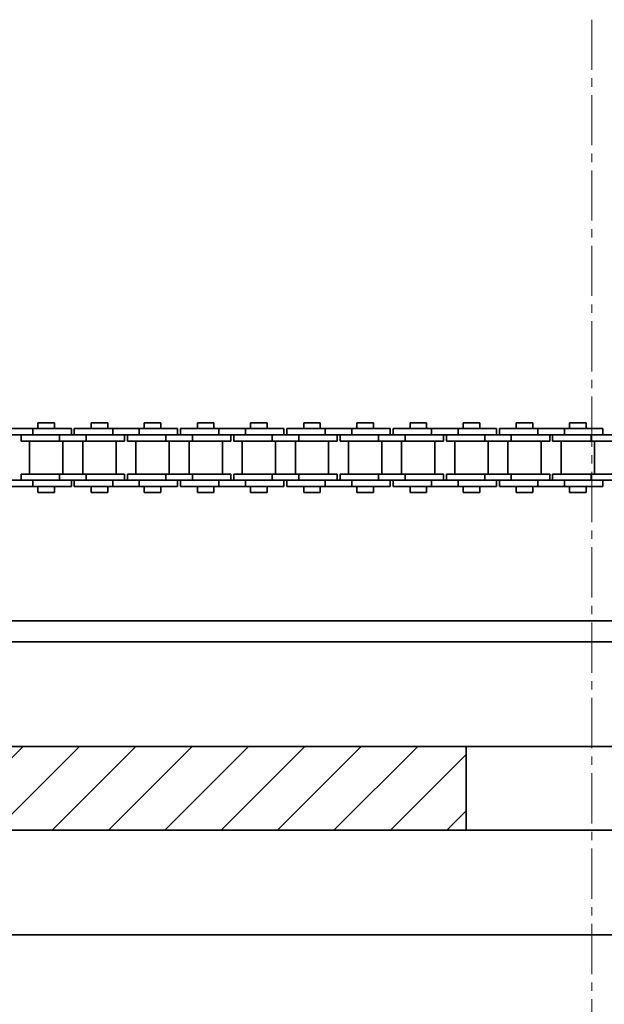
# Model space of a CAD drawing. Header units: millimetres. Extents: x 2945 to 26725, y -1082 to 16127.
# Tile 63 of 151: x 11579 to 11718, y 7665 to 7900. Entities that reach past the tile are written whole.
import ezdxf

# ---------------------------------------------------------------- set-up
doc = ezdxf.new("R2010")
doc.units = ezdxf.units.MM
doc.linetypes.add('点画线', pattern=[18, 12, -2, 2, -2])
for name, color, linetype, lineweight in [('中心线层', 1, '点画线', 18), ('几何体', 7, 'Continuous', 35), ('剖面线', 4, 'Continuous', 18)]:
    doc.layers.add(name, color=color, linetype=linetype, lineweight=lineweight)

msp = doc.modelspace()

# ---------------------------------------------------------------- hatches: boundary and pattern name
at = {"layer": '剖面线'}
h = msp.add_hatch(dxfattribs=at)
h.set_pattern_fill('ANSI31', color=256, style=0, pattern_type=0)
h.set_pattern_definition([(45, (0, 0), (-6.735192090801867, 6.735192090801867), [])])
h.paths.add_polyline_path([(11455.254401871, 7706.851522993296), (11685.254401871, 7706.851522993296), (11685.254401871, 7726.851522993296), (11455.254401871, 7726.851522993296)], flags=0)

# ---------------------------------------------------------------- linework, layer by layer
at = {"layer": '中心线层'}
msp.add_line((11715.254401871, 7900.461099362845), (11715.254401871, 5098.610087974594), dxfattribs=at)
at = {"layer": '几何体'}
for p, q in [((11582.93738599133, 7804.15372270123), (11582.93738599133, 7802.778722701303)), ((11586.89738599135, 7804.15372270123), (11582.93738599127, 7804.15372270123)), ((11586.89738599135, 7802.778722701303), (11586.89738599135, 7804.15372270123)), ((11595.63736852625, 7804.15372270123), (11595.63736852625, 7802.778722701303)), ((11599.59736852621, 7804.15372270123), (11595.63736852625, 7804.15372270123)), ((11599.59736852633, 7802.778722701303), (11599.59736852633, 7804.15372270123)), ((11608.33736852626, 7804.15372270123), (11608.33736852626, 7802.778722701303)), ((11612.29736852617, 7804.15372270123), (11608.33736852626, 7804.15372270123)), ((11612.29736852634, 7802.778722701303), (11612.29736852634, 7804.15372270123)), ((11621.03735106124, 7804.15372270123), (11621.03735106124, 7802.778722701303)), ((11624.99735106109, 7804.15372270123), (11621.03735106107, 7804.15372270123)), ((11624.99735106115, 7802.778722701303), (11624.99735106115, 7804.15372270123)), ((11633.73735106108, 7804.15372270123), (11633.73735106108, 7802.778722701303)), ((11637.6973510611, 7804.15372270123), (11633.73735106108, 7804.15372270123)), ((11637.6973510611, 7802.778722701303), (11637.6973510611, 7804.15372270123)), ((11646.437333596, 7804.15372270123), (11646.437333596, 7802.778722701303)), ((11650.39733359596, 7804.15372270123), (11646.437333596, 7804.15372270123)), ((11650.39733359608, 7802.778722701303), (11650.39733359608, 7804.15372270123)), ((11659.13733359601, 7804.15372270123), (11659.13733359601, 7802.778722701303)), ((11663.09733359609, 7804.15372270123), (11659.13733359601, 7804.15372270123)), ((11663.09733359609, 7802.778722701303), (11663.09733359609, 7804.15372270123)), ((11671.83731613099, 7804.15372270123), (11671.83731613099, 7802.778722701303)), ((11675.79731613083, 7804.15372270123), (11671.83731613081, 7804.15372270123)), ((11675.79731613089, 7802.778722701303), (11675.79731613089, 7804.15372270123)), ((11684.53731613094, 7804.15372270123), (11684.53731613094, 7802.778722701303)), ((11688.49731613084, 7804.15372270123), (11684.53731613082, 7804.15372270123)), ((11688.49731613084, 7802.778722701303), (11688.49731613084, 7804.15372270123)), ((11697.23729866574, 7804.153722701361), (11697.23729866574, 7802.778722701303)), ((11701.19729866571, 7804.153722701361), (11697.23729866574, 7804.153722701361)), ((11701.19729866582, 7802.778722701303), (11701.19729866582, 7804.153722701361)), ((11709.93729866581, 7804.15372270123), (11709.93729866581, 7802.778722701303)), ((11713.89729866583, 7804.15372270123), (11709.93729866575, 7804.15372270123)), ((11713.89729866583, 7802.778722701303), (11713.89729866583, 7804.15372270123)), ((11581.74238599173, 7802.778722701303), (11575.39238599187, 7802.778722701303)), ((11581.74238599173, 7802.778722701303), (11581.74238599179, 7801.278722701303)), ((11590.91738599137, 7802.778722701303), (11581.74238599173, 7802.778722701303)), ((11590.91738599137, 7801.278722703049), (11590.91738599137, 7802.778722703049)), ((11591.61736852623, 7802.778722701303), (11591.61736852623, 7801.278722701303)), ((11600.79236852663, 7802.778722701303), (11591.61736852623, 7802.778722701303)), ((11600.79236852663, 7802.778722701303), (11600.79236852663, 7801.278722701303)), ((11607.14236852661, 7802.778722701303), (11600.79236852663, 7802.778722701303)), ((11607.14236852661, 7802.778722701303), (11607.14236852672, 7801.278722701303)), ((11616.31736852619, 7802.778722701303), (11607.14236852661, 7802.778722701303)), ((11616.31736852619, 7801.278722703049), (11616.31736852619, 7802.778722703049)), ((11617.01735106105, 7802.778722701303), (11617.01735106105, 7801.278722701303)), ((11626.19235106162, 7802.778722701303), (11617.01735106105, 7802.778722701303)), ((11626.19235106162, 7802.778722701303), (11626.19235106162, 7801.278722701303)), ((11632.54235106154, 7802.778722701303), (11626.19235106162, 7802.778722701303)), ((11632.54235106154, 7802.778722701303), (11632.54235106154, 7801.278722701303)), ((11641.71735106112, 7802.778722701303), (11632.54235106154, 7802.778722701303)), ((11641.71735106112, 7801.278722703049), (11641.71735106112, 7802.778722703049)), ((11642.41733359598, 7802.778722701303), (11642.41733359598, 7801.278722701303)), ((11651.59233359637, 7802.778722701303), (11642.41733359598, 7802.778722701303)), ((11651.59233359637, 7802.778722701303), (11651.59233359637, 7801.278722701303)), ((11657.94233359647, 7802.778722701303), (11651.59233359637, 7802.778722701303)), ((11657.94233359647, 7802.778722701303), (11657.94233359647, 7801.278722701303)), ((11667.11733359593, 7802.778722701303), (11657.94233359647, 7802.778722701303)), ((11667.11733359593, 7801.278722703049), (11667.11733359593, 7802.778722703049)), ((11667.81731613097, 7802.778722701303), (11667.81731613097, 7801.278722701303)), ((11676.99231613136, 7802.778722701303), (11667.81731613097, 7802.778722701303)), ((11676.99231613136, 7802.778722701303), (11676.99231613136, 7801.278722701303)), ((11683.34231613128, 7802.778722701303), (11676.99231613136, 7802.778722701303)), ((11683.34231613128, 7802.778722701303), (11683.34231613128, 7801.278722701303)), ((11692.51731613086, 7802.778722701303), (11683.34231613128, 7802.778722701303)), ((11692.51731613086, 7801.278722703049), (11692.51731613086, 7802.778722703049)), ((11693.21729866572, 7802.778722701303), (11693.21729866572, 7801.278722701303)), ((11702.39229866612, 7802.778722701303), (11693.21729866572, 7802.778722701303)), ((11702.39229866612, 7802.778722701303), (11702.39229866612, 7801.278722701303)), ((11708.74229866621, 7802.778722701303), (11702.39229866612, 7802.778722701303)), ((11708.74229866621, 7802.778722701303), (11708.74229866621, 7801.278722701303)), ((11717.91729866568, 7802.778722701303), (11708.74229866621, 7802.778722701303)), ((11717.91729866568, 7801.278722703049), (11717.91729866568, 7802.778722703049)), ((11581.74238599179, 7801.278722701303), (11575.39238599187, 7801.278722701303)), ((11578.91741669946, 7801.27872279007), (11578.91741669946, 7799.778722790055)), ((11588.09241670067, 7799.778722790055), (11578.91741669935, 7799.778722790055)), ((11580.94241669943, 7799.778722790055), (11580.94241669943, 7791.928722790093)), ((11588.09241670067, 7801.27872279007), (11581.74238599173, 7801.27872279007)), ((11588.09241670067, 7801.278722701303), (11581.74238599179, 7801.278722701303)), ((11588.09241670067, 7801.27872279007), (11588.09241670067, 7799.778722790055)), ((11594.44241670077, 7801.27872279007), (11588.09241670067, 7801.27872279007)), ((11594.44241670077, 7799.778722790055), (11588.09241670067, 7799.778722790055)), ((11588.89241669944, 7791.928722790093), (11588.89241669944, 7799.778722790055)), ((11593.6424166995, 7799.778722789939), (11593.6424166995, 7791.928722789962)), ((11594.44241670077, 7801.27872279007), (11594.44241670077, 7799.778722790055)), ((11600.79236852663, 7801.278722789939), (11594.44241670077, 7801.27872279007)), ((11600.79236852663, 7801.278722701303), (11594.44241670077, 7801.278722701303)), ((11603.61741669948, 7799.778722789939), (11594.44241670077, 7799.778722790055)), ((11607.14236852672, 7801.278722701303), (11600.79236852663, 7801.278722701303)), ((11601.59241669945, 7791.928722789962), (11601.59241669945, 7799.778722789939)), ((11603.61741669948, 7799.778722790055), (11603.61741669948, 7801.27872279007)), ((11604.31739923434, 7801.27872279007), (11604.31739923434, 7799.778722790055)), ((11613.49239923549, 7799.778722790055), (11604.31739923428, 7799.778722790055)), ((11606.34239923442, 7799.778722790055), (11606.34239923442, 7791.928722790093)), ((11613.49239923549, 7801.27872279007), (11607.14236852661, 7801.27872279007)), ((11613.49239923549, 7801.278722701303), (11607.14236852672, 7801.278722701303)), ((11613.49239923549, 7801.27872279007), (11613.49239923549, 7799.778722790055)), ((11619.84239923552, 7801.27872279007), (11613.49239923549, 7801.27872279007)), ((11619.84239923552, 7799.778722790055), (11613.49239923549, 7799.778722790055)), ((11614.29239923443, 7791.928722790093), (11614.29239923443, 7799.778722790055)), ((11619.04239923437, 7799.778722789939), (11619.04239923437, 7791.928722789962)), ((11619.84239923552, 7801.27872279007), (11619.84239923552, 7799.778722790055)), ((11626.19235106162, 7801.278722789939), (11619.84239923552, 7801.27872279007)), ((11626.19235106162, 7801.278722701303), (11619.84239923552, 7801.278722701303)), ((11629.01739923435, 7799.778722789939), (11619.84239923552, 7799.778722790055)), ((11632.54235106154, 7801.278722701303), (11626.19235106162, 7801.278722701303)), ((11626.99239923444, 7791.928722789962), (11626.99239923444, 7799.778722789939)), ((11629.01739923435, 7799.778722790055), (11629.01739923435, 7801.27872279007)), ((11629.71738176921, 7801.27872279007), (11629.71738176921, 7799.778722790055)), ((11638.89238177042, 7799.778722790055), (11629.71738176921, 7799.778722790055)), ((11631.74238176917, 7799.778722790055), (11631.74238176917, 7791.928722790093)), ((11638.89238177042, 7801.27872279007), (11632.54235106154, 7801.27872279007)), ((11638.89238177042, 7801.278722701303), (11632.54235106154, 7801.278722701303)), ((11638.89238177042, 7801.27872279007), (11638.89238177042, 7799.778722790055)), ((11645.24238177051, 7801.27872279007), (11638.89238177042, 7801.27872279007)), ((11645.24238177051, 7799.778722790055), (11638.89238177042, 7799.778722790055)), ((11639.69238176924, 7791.928722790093), (11639.69238176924, 7799.778722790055)), ((11644.44238176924, 7799.778722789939), (11644.44238176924, 7791.928722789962)), ((11645.24238177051, 7801.27872279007), (11645.24238177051, 7799.778722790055)), ((11651.59233359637, 7801.278722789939), (11645.24238177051, 7801.27872279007)), ((11651.59233359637, 7801.278722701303), (11645.24238177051, 7801.278722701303)), ((11654.41738176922, 7799.778722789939), (11645.24238177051, 7799.778722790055)), ((11657.94233359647, 7801.278722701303), (11651.59233359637, 7801.278722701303)), ((11652.39238176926, 7791.928722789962), (11652.39238176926, 7799.778722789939)), ((11654.41738176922, 7799.778722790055), (11654.41738176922, 7801.27872279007)), ((11655.11736430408, 7801.27872279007), (11655.11736430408, 7799.778722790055)), ((11664.29236430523, 7799.778722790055), (11655.11736430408, 7799.778722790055)), ((11657.14236430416, 7799.778722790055), (11657.14236430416, 7791.928722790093)), ((11664.29236430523, 7801.27872279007), (11657.94233359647, 7801.27872279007)), ((11664.29236430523, 7801.278722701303), (11657.94233359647, 7801.278722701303)), ((11664.29236430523, 7801.27872279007), (11664.29236430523, 7799.778722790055)), ((11670.64236430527, 7801.27872279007), (11664.29236430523, 7801.27872279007)), ((11670.64236430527, 7799.778722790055), (11664.29236430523, 7799.778722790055)), ((11665.09236430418, 7791.928722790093), (11665.09236430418, 7799.778722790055)), ((11669.84236430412, 7799.778722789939), (11669.84236430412, 7791.928722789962)), ((11670.64236430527, 7801.27872279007), (11670.64236430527, 7799.778722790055)), ((11676.99231613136, 7801.278722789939), (11670.64236430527, 7801.27872279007)), ((11676.99231613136, 7801.278722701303), (11670.64236430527, 7801.278722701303)), ((11679.81736430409, 7799.778722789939), (11670.64236430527, 7799.778722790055)), ((11683.34231613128, 7801.278722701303), (11676.99231613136, 7801.278722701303)), ((11677.79236430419, 7791.928722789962), (11677.79236430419, 7799.778722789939)), ((11679.81736430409, 7799.778722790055), (11679.81736430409, 7801.27872279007)), ((11680.51734683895, 7801.27872279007), (11680.51734683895, 7799.778722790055)), ((11689.69234684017, 7799.778722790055), (11680.51734683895, 7799.778722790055)), ((11682.54234683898, 7799.778722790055), (11682.54234683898, 7791.928722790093)), ((11689.69234684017, 7801.27872279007), (11683.34231613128, 7801.27872279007)), ((11689.69234684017, 7801.278722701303), (11683.34231613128, 7801.278722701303)), ((11689.69234684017, 7801.27872279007), (11689.69234684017, 7799.778722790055)), ((11696.04234684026, 7801.27872279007), (11689.69234684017, 7801.27872279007)), ((11696.04234684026, 7799.778722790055), (11689.69234684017, 7799.778722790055)), ((11690.49234683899, 7791.928722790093), (11690.49234683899, 7799.778722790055)), ((11695.24234683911, 7799.778722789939), (11695.24234683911, 7791.928722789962)), ((11696.04234684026, 7801.27872279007), (11696.04234684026, 7799.778722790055)), ((11702.39229866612, 7801.278722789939), (11696.04234684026, 7801.27872279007)), ((11702.39229866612, 7801.278722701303), (11696.04234684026, 7801.278722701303)), ((11705.21734683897, 7799.778722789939), (11696.04234684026, 7799.778722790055)), ((11708.74229866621, 7801.278722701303), (11702.39229866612, 7801.278722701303)), ((11703.192346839, 7791.928722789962), (11703.192346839, 7799.778722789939)), ((11705.21734683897, 7799.778722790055), (11705.21734683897, 7801.27872279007)), ((11705.91732937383, 7801.27872279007), (11705.91732937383, 7799.778722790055)), ((11715.09232937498, 7799.778722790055), (11705.91732937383, 7799.778722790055)), ((11707.94232937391, 7799.778722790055), (11707.94232937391, 7791.928722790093)), ((11715.0923293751, 7801.27872279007), (11708.74229866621, 7801.27872279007)), ((11715.0923293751, 7801.278722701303), (11708.74229866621, 7801.278722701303)), ((11715.0923293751, 7801.27872279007), (11715.09232937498, 7799.778722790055)), ((11721.44232937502, 7801.27872279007), (11715.0923293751, 7801.27872279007)), ((11721.44232937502, 7799.778722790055), (11715.09232937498, 7799.778722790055)), ((11715.89232937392, 7791.928722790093), (11715.89232937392, 7799.778722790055)), ((11581.74238599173, 7790.428722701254), (11575.39238599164, 7790.428722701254)), ((11578.91741669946, 7791.928722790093), (11578.91741669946, 7790.428722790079)), ((11588.09241670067, 7791.928722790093), (11578.91741669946, 7791.928722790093)), ((11588.09241670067, 7790.428722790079), (11581.74238599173, 7790.428722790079)), ((11581.74238599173, 7788.928722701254), (11581.74238599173, 7790.428722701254)), ((11588.09241670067, 7790.428722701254), (11581.74238599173, 7790.428722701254)), ((11588.09241670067, 7790.428722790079), (11588.09241670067, 7791.928722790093)), ((11594.44241670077, 7791.928722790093), (11588.09241670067, 7791.928722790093)), ((11594.44241670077, 7790.428722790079), (11588.09241670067, 7790.428722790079)), ((11590.91738599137, 7788.928722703), (11590.91738599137, 7790.428722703)), ((11591.61736852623, 7790.428722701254), (11591.61736852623, 7788.928722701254)), ((11594.44241670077, 7790.428722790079), (11594.44241670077, 7791.928722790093)), ((11603.61741669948, 7791.928722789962), (11594.44241670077, 7791.928722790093)), ((11600.79236852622, 7790.428722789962), (11594.44241670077, 7790.428722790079)), ((11600.79236852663, 7790.428722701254), (11594.44241670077, 7790.428722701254)), ((11600.79236852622, 7788.928722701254), (11600.79236852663, 7790.428722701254)), ((11607.14236852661, 7790.428722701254), (11600.79236852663, 7790.428722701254)), ((11603.61741669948, 7790.428722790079), (11603.61741669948, 7791.928722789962)), ((11604.31739923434, 7791.928722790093), (11604.31739923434, 7790.428722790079)), ((11613.49239923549, 7791.928722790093), (11604.31739923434, 7791.928722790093)), ((11613.49239923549, 7790.428722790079), (11607.14236852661, 7790.428722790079)), ((11607.14236852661, 7788.928722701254), (11607.14236852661, 7790.428722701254)), ((11613.49239923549, 7790.428722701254), (11607.14236852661, 7790.428722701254)), ((11613.49239923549, 7790.428722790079), (11613.49239923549, 7791.928722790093)), ((11619.84239923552, 7791.928722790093), (11613.49239923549, 7791.928722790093)), ((11619.84239923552, 7790.428722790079), (11613.49239923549, 7790.428722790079)), ((11616.31736852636, 7788.928722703), (11616.31736852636, 7790.428722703)), ((11617.01735106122, 7790.428722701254), (11617.01735106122, 7788.928722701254)), ((11619.84239923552, 7790.428722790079), (11619.84239923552, 7791.928722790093)), ((11629.01739923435, 7791.928722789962), (11619.84239923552, 7791.928722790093)), ((11626.19235106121, 7790.428722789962), (11619.84239923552, 7790.428722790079)), ((11626.19235106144, 7790.428722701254), (11619.84239923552, 7790.428722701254)), ((11626.19235106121, 7788.928722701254), (11626.19235106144, 7790.428722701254)), ((11632.54235106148, 7790.428722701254), (11626.19235106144, 7790.428722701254)), ((11629.01739923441, 7790.428722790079), (11629.01739923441, 7791.928722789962)), ((11629.71738176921, 7791.928722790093), (11629.71738176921, 7790.428722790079)), ((11638.89238177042, 7791.928722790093), (11629.71738176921, 7791.928722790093)), ((11638.89238177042, 7790.428722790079), (11632.54235106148, 7790.428722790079)), ((11632.54235106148, 7788.928722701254), (11632.54235106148, 7790.428722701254)), ((11638.89238177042, 7790.428722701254), (11632.54235106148, 7790.428722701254)), ((11638.89238177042, 7790.428722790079), (11638.89238177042, 7791.928722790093)), ((11645.24238177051, 7791.928722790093), (11638.89238177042, 7791.928722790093)), ((11645.24238177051, 7790.428722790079), (11638.89238177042, 7790.428722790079)), ((11641.71735106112, 7788.928722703), (11641.71735106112, 7790.428722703)), ((11642.41733359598, 7790.428722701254), (11642.41733359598, 7788.928722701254)), ((11645.24238177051, 7790.428722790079), (11645.24238177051, 7791.928722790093)), ((11654.41738176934, 7791.928722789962), (11645.24238177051, 7791.928722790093)), ((11651.59233359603, 7790.428722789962), (11645.24238177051, 7790.428722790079)), ((11651.59233359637, 7790.428722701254), (11645.24238177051, 7790.428722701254)), ((11651.59233359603, 7788.928722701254), (11651.59233359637, 7790.428722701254)), ((11657.94233359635, 7790.428722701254), (11651.59233359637, 7790.428722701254)), ((11654.41738176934, 7790.428722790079), (11654.41738176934, 7791.928722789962)), ((11655.1173643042, 7791.928722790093), (11655.1173643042, 7790.428722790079)), ((11664.29236430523, 7791.928722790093), (11655.1173643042, 7791.928722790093)), ((11664.29236430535, 7790.428722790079), (11657.94233359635, 7790.428722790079)), ((11657.94233359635, 7788.928722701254), (11657.94233359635, 7790.428722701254)), ((11664.29236430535, 7790.428722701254), (11657.94233359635, 7790.428722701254)), ((11664.29236430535, 7790.428722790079), (11664.29236430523, 7791.928722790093)), ((11670.64236430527, 7791.928722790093), (11664.29236430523, 7791.928722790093)), ((11670.64236430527, 7790.428722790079), (11664.29236430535, 7790.428722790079)), ((11667.11733359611, 7788.928722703), (11667.11733359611, 7790.428722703)), ((11667.81731613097, 7790.428722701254), (11667.81731613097, 7788.928722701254)), ((11670.64236430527, 7790.428722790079), (11670.64236430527, 7791.928722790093)), ((11679.81736430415, 7791.928722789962), (11670.64236430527, 7791.928722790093)), ((11676.99231613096, 7790.428722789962), (11670.64236430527, 7790.428722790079)), ((11676.99231613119, 7790.428722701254), (11670.64236430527, 7790.428722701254)), ((11676.99231613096, 7788.928722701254), (11676.99231613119, 7790.428722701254)), ((11683.34231613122, 7790.428722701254), (11676.99231613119, 7790.428722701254)), ((11679.81736430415, 7790.428722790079), (11679.81736430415, 7791.928722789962)), ((11680.51734683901, 7791.928722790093), (11680.51734683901, 7790.428722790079)), ((11689.69234684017, 7791.928722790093), (11680.51734683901, 7791.928722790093)), ((11689.69234684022, 7790.428722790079), (11683.34231613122, 7790.428722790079)), ((11683.34231613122, 7788.928722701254), (11683.34231613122, 7790.428722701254)), ((11689.69234684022, 7790.428722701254), (11683.34231613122, 7790.428722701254)), ((11689.69234684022, 7790.428722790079), (11689.69234684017, 7791.928722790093)), ((11696.04234684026, 7791.928722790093), (11689.69234684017, 7791.928722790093)), ((11696.04234684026, 7790.428722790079), (11689.69234684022, 7790.428722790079)), ((11692.51731613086, 7788.928722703), (11692.51731613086, 7790.428722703)), ((11693.21729866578, 7790.428722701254), (11693.21729866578, 7788.928722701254)), ((11696.04234684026, 7790.428722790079), (11696.04234684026, 7791.928722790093)), ((11705.21734683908, 7791.928722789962), (11696.04234684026, 7791.928722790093)), ((11702.39229866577, 7790.428722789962), (11696.04234684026, 7790.428722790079)), ((11702.39229866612, 7790.428722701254), (11696.04234684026, 7790.428722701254)), ((11702.39229866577, 7788.928722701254), (11702.39229866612, 7790.428722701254)), ((11708.7422986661, 7790.428722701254), (11702.39229866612, 7790.428722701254)), ((11705.21734683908, 7790.428722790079), (11705.21734683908, 7791.928722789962)), ((11705.91732937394, 7791.928722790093), (11705.91732937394, 7790.428722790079)), ((11715.09232937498, 7791.928722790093), (11705.91732937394, 7791.928722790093)), ((11715.0923293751, 7790.428722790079), (11708.7422986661, 7790.428722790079)), ((11708.74229866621, 7788.928722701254), (11708.7422986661, 7790.428722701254)), ((11715.0923293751, 7790.428722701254), (11708.7422986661, 7790.428722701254)), ((11715.0923293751, 7790.428722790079), (11715.09232937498, 7791.928722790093)), ((11721.44232937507, 7791.928722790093), (11715.09232937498, 7791.928722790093)), ((11721.44232937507, 7790.428722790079), (11715.0923293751, 7790.428722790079)), ((11717.91729866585, 7788.928722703), (11717.91729866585, 7790.428722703)), ((11581.74238599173, 7788.928722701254), (11575.39238599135, 7788.928722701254)), ((11590.91738599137, 7788.928722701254), (11581.74238599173, 7788.928722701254)), ((11582.93738599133, 7788.928722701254), (11582.93738599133, 7787.553722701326)), ((11586.89738599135, 7787.553722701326), (11582.93738599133, 7787.553722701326)), ((11586.89738599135, 7787.553722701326), (11586.89738599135, 7788.928722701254)), ((11600.79236852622, 7788.928722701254), (11591.61736852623, 7788.928722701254)), ((11595.63736852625, 7788.928722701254), (11595.63736852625, 7787.553722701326)), ((11599.59736852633, 7787.553722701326), (11595.63736852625, 7787.553722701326)), ((11599.59736852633, 7787.553722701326), (11599.59736852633, 7788.928722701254)), ((11607.14236852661, 7788.928722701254), (11600.79236852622, 7788.928722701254)), ((11616.31736852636, 7788.928722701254), (11607.14236852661, 7788.928722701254)), ((11608.33736852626, 7788.928722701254), (11608.33736852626, 7787.553722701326)), ((11612.29736852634, 7787.553722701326), (11608.33736852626, 7787.553722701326)), ((11612.29736852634, 7787.553722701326), (11612.29736852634, 7788.928722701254)), ((11626.19235106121, 7788.928722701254), (11617.01735106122, 7788.928722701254)), ((11621.03735106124, 7788.928722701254), (11621.03735106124, 7787.553722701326)), ((11624.99735106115, 7787.553722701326), (11621.03735106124, 7787.553722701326)), ((11624.99735106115, 7787.553722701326), (11624.99735106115, 7788.928722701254)), ((11632.54235106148, 7788.928722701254), (11626.19235106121, 7788.928722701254)), ((11641.71735106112, 7788.928722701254), (11632.54235106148, 7788.928722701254)), ((11633.73735106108, 7788.928722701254), (11633.73735106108, 7787.553722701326)), ((11637.6973510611, 7787.553722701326), (11633.73735106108, 7787.553722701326)), ((11637.6973510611, 7787.553722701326), (11637.6973510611, 7788.928722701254)), ((11651.59233359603, 7788.928722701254), (11642.41733359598, 7788.928722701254)), ((11646.437333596, 7788.928722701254), (11646.437333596, 7787.553722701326)), ((11650.39733359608, 7787.553722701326), (11646.437333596, 7787.553722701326)), ((11650.39733359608, 7787.553722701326), (11650.39733359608, 7788.928722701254)), ((11657.94233359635, 7788.928722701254), (11651.59233359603, 7788.928722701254)), ((11667.11733359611, 7788.928722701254), (11657.94233359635, 7788.928722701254)), ((11659.13733359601, 7788.928722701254), (11659.13733359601, 7787.553722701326)), ((11663.09733359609, 7787.553722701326), (11659.13733359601, 7787.553722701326)), ((11663.09733359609, 7787.553722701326), (11663.09733359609, 7788.928722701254)), ((11676.99231613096, 7788.928722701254), (11667.81731613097, 7788.928722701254)), ((11671.83731613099, 7788.928722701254), (11671.83731613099, 7787.553722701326)), ((11675.79731613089, 7787.553722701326), (11671.83731613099, 7787.553722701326)), ((11675.79731613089, 7787.553722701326), (11675.79731613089, 7788.928722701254)), ((11683.34231613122, 7788.928722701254), (11676.99231613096, 7788.928722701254)), ((11692.51731613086, 7788.928722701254), (11683.34231613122, 7788.928722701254)), ((11684.53731613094, 7788.928722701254), (11684.53731613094, 7787.553722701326)), ((11688.4973161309, 7787.553722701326), (11684.53731613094, 7787.553722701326)), ((11688.49731613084, 7787.553722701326), (11688.49731613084, 7788.928722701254)), ((11702.39229866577, 7788.928722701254), (11693.21729866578, 7788.928722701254)), ((11697.23729866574, 7788.928722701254), (11697.23729866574, 7787.553722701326)), ((11701.19729866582, 7787.553722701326), (11697.23729866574, 7787.553722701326)), ((11701.19729866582, 7787.553722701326), (11701.19729866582, 7788.928722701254)), ((11708.74229866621, 7788.928722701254), (11702.39229866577, 7788.928722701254)), ((11717.91729866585, 7788.928722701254), (11708.74229866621, 7788.928722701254)), ((11709.93729866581, 7788.928722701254), (11709.93729866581, 7787.553722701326)), ((11713.89729866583, 7787.553722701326), (11709.93729866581, 7787.553722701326)), ((11713.89729866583, 7787.553722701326), (11713.89729866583, 7788.928722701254)), ((11489.74949692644, 7756.851522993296), (12565.2544018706, 7756.851522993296)), ((12535.25440187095, 7751.851522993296), (11491.77441935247, 7751.851522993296)), ((11455.254401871, 7726.851522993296), (11685.254401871, 7726.851522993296)), ((11685.254401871, 7726.851522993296), (11685.254401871, 7706.851522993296)), ((11685.254401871, 7726.851522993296), (11745.254401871, 7726.851522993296)), ((11455.254401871, 7706.851522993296), (11685.254401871, 7706.851522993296)), ((11685.254401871, 7706.851522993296), (11745.254401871, 7706.851522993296)), ((12510.2544018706, 7681.851522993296), (11500.254401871, 7681.851522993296))]:
    msp.add_line(p, q, dxfattribs=at)

doc.saveas('drawing.dxf')
